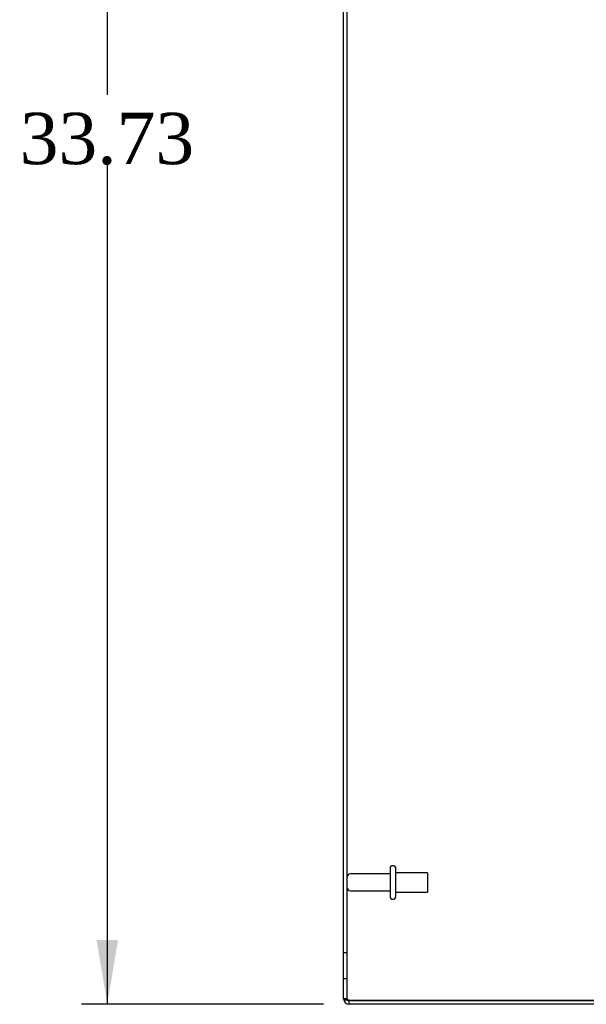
# Model space of a CAD drawing. Header units: inches. Extents: x 1 to 240, y -1 to 159.
# Tile 9 of 25: x 14 to 25, y 66 to 85. Entities that reach past the tile are written whole.
import ezdxf
from ezdxf.enums import TextEntityAlignment as Align
from ezdxf.lldxf.tags import DXFTag

# ---------------------------------------------------------------- set-up
doc = ezdxf.new("R2010")
doc.units = ezdxf.units.IN
doc.header["$MEASUREMENT"] = 0
for name, color, linetype in [('COM70699-8', 7, 'Continuous'), ('Default', 7, 'Continuous'), ('STD26089', 7, 'Continuous')]:
    doc.layers.add(name, color=color, linetype=linetype)
doc.styles.add('SEACAD_Times_New_Roman', font='times.ttf')
tags = doc.linetypes.add('HIDDEN2', pattern=[0.1875, 0.125, -0.0625]).pattern_tags.tags
tags[6:7] = [DXFTag(74, 4), DXFTag(75, 0), DXFTag(340, '0'), DXFTag(46, 0.0), DXFTag(50, 0.0), DXFTag(44, 0.0), DXFTag(45, 0.0)]
tags[4:5] = [DXFTag(74, 4), DXFTag(75, 0), DXFTag(340, '0'), DXFTag(46, 0.0), DXFTag(50, 0.0), DXFTag(44, 0.0), DXFTag(45, 0.0)]
doc.dimstyles.new('HAMMOND_(STH_-_240x160)', dxfattribs={"dimtxt": 1, "dimasz": 1.25, "dimexe": 0.5, "dimexo": 0.5, "dimgap": 0.25, "dimtad": 0, "dimtih": 1, "dimtoh": 1, "dimzin": 0, "dimdsep": 46, "dimtxsty": 'SEACAD_Times_New_Roman', "dimblk1": '_SE_FILLED', "dimblk2": '_SE_FILLED', "dimsah": 1, "dimcen": 0.5, "dimadec": 0, "dimazin": 0, "dimtfac": 0.8, "dimtofl": 0, "dimtmove": 0, "dimatfit": 3, "dimfxl": 1, "dimtolj": 1, "dimtzin": 0, "dimarcsym": 0})

# ---------------------------------------------------------------- blocks, each defined once
blk = doc.blocks.new('SE1')
at = {"layer": 'COM70699-8', "color": 7, "linetype": 'Continuous'}
for p, q in [((20.684, 66.03), (20.684, 99.565)), ((20.792, 65.994), (28.576, 65.994)), ((20.792, 65.922), (20.792, 65.994)), ((28.576, 65.994), (20.792, 65.994)), ((28.576, 65.922), (20.792, 65.922))]:
    blk.add_line(p, q, dxfattribs=at)
at = {"layer": 'COM70699-8', "color": 7, "linetype": 'HIDDEN2'}
for p, q in [((20.756, 66.03), (20.756, 99.565)), ((20.756, 66.922), (20.684, 66.922)), ((20.684, 66.422), (20.756, 66.422)), ((20.756, 66.03), (20.684, 66.03))]:
    blk.add_line(p, q, dxfattribs=at)
at = {"layer": 'COM70699-8', "color": 7, "linetype": 'Continuous'}
for radius, start in [(0.108, 180), (0.036, 245.9777)]:
    blk.add_arc((20.792, 66.03), radius, start, 270, dxfattribs=at)
at = {"layer": 'COM70699-8', "color": 7, "linetype": 'HIDDEN2'}
blk.add_arc((20.792, 66.03), 0.036, 180, 245.9777, dxfattribs=at)
at = {"layer": 'COM70699-8', "color": 7, "linetype": 'Continuous'}
blk.add_open_spline([(20.684, 66.03), (20.684, 66.027), (20.687, 66.024), (20.698, 66.018), (20.706, 66.015), (20.726, 66.009), (20.738, 66.006), (20.764, 66), (20.778, 65.997), (20.792, 65.994)], degree=3, knots=[0, 0, 0, 0, 0.25, 0.25, 0.5, 0.5, 0.75, 0.75, 1, 1, 1, 1], dxfattribs=at)
at = {"layer": 'COM70699-8', "color": 7, "linetype": 'HIDDEN2'}
blk.add_open_spline([(20.756, 66.03), (20.756, 66.027), (20.757, 66.024), (20.761, 66.018), (20.763, 66.015), (20.77, 66.009), (20.774, 66.006), (20.783, 66), (20.787, 65.997), (20.792, 65.994)], degree=3, knots=[0, 0, 0, 0, 0.25, 0.25, 0.5, 0.5, 0.75, 0.75, 1, 1, 1, 1], dxfattribs=at)
at = {"layer": 'STD26089', "color": 7, "linetype": 'HIDDEN2'}
for p, q in [((21.593, 68.592), (21.593, 68.002)), ((21.663, 68.622), (21.623, 68.622)), ((21.693, 68.592), (21.693, 68.002)), ((22.318, 68.484), (21.693, 68.484)), ((22.318, 68.484), (22.318, 68.109)), ((21.593, 68.463), (20.816, 68.463)), ((20.816, 68.131), (21.593, 68.131)), ((21.693, 68.109), (22.318, 68.109)), ((21.623, 67.972), (21.663, 67.972))]:
    blk.add_line(p, q, dxfattribs=at)
for centre, radius, start, end in [((21.623, 68.592), 0.03, 90, 180), ((21.663, 68.592), 0.03, 0, 90), ((20.816, 68.403), 0.06, 90, 180), ((20.816, 68.191), 0.06, 180, 270), ((21.623, 68.002), 0.03, 180, 270), ((21.663, 68.002), 0.03, 270, 0)]:
    blk.add_arc(centre, radius, start, end, dxfattribs=at)
blk = doc.blocks.new('DMBLK636')
at = {"layer": 'Default', "linetype": 'Continuous', "transparency": 16777216}
for points in [[(15.874, 98.403), (16.29, 98.403), (16.082, 99.653)], [(15.874, 67.172), (16.082, 65.922), (16.29, 67.172)]]:
    blk.add_hatch(color=7, dxfattribs=at).paths.add_polyline_path(points)
at = {"layer": 'Default', "color": 7, "linetype": 'Continuous', "transparency": 16777216}
for p, q in [((20.184, 99.653), (15.582, 99.653)), ((16.082, 99.653), (16.082, 83.637)), ((16.082, 82.287), (16.082, 65.922)), ((20.292, 65.922), (15.582, 65.922))]:
    blk.add_line(p, q, dxfattribs=at)
at = {"layer": 'Default', "color": 7, "linetype": 'Continuous', "transparency": 16777216, "style": 'SEACAD_Times_New_Roman'}
blk.add_text('33.73', height=1, dxfattribs=at).set_placement((14.376, 83.287), align=Align.TOP_LEFT)
blk = doc.blocks.new('_SE_FILLED')
at = {"color": 0}
blk.add_line((0, 0), (-1, 0), dxfattribs=at)
blk.add_solid([(0, 0), (-1, -0.1665), (-1, 0.1665), (0, 0)], dxfattribs=at)
blk = doc.blocks.new('DMBLK639')
at = {"layer": 'Default', "linetype": 'Continuous', "transparency": 16777216}
for points in [[(23.474, 96.874), (24.019, 98.018), (23.133, 97.112)], [(21.951, 96.36), (20.756, 95.939), (22.023, 95.95)]]:
    blk.add_hatch(color=7, dxfattribs=at).paths.add_polyline_path(points)
at = {"layer": 'Default', "color": 7, "linetype": 'Continuous', "transparency": 16777216}
for start, end in [(322.6039, 335), (270, 280.8097)]:
    blk.add_arc((20.756, 99.539), 3.601, start, end, dxfattribs=at)
at = {"layer": 'Default', "color": 7, "linetype": 'Continuous', "transparency": 16777216, "style": 'SEACAD_Times_New_Roman'}
blk.add_text('65°', height=1, dxfattribs=at).set_placement((21.636, 97.003), align=Align.TOP_LEFT)

msp = doc.modelspace()

# ---------------------------------------------------------------- block references
at = {"layer": 'Default'}
msp.add_blockref('SE1', (0, 0), dxfattribs=at)

# ---------------------------------------------------------------- dimensions: what is measured, and where the dimension line sits
at = {"layer": 'Default', "color": 7, "linetype": 'Continuous'}
dim = msp.add_linear_dim(base=(16.082, 99.653), p1=(20.684, 99.653), p2=(20.792, 65.922), angle=270.1835, text='\\A1;<>', dimstyle='HAMMOND_(STH_-_240x160)', dxfattribs=at)
dim.commit()
dim.dimension.update_dxf_attribs({"geometry": 'DMBLK636', "text_midpoint": (16.082, 82.787), "dimtype": 161})
dim = msp.add_angular_dim_2l(base=(22.691, 96.503), line1=((20.756, 99.539), (28.576, 95.893)), line2=((20.756, 99.539), (20.756, 66.03)), text='\\A1;<>', dimstyle='HAMMOND_(STH_-_240x160)', dxfattribs=at)
dim.commit()
dim.dimension.update_dxf_attribs({"geometry": 'DMBLK639', "text_midpoint": (22.691, 96.503), "dimtype": 162})

doc.saveas('drawing.dxf')
